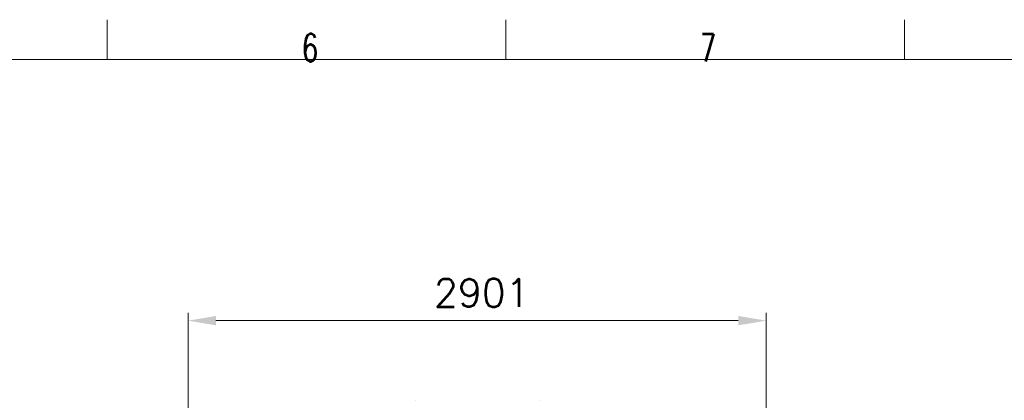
# Model space of a CAD drawing. Header units: inches. Extents: x 0 to 23760, y -13 to 16800.
# Tile 163 of 217: x 9441 to 14381, y 14889 to 16800. Entities that reach past the tile are written whole.
import ezdxf

# ---------------------------------------------------------------- set-up
doc = ezdxf.new("R2010")
doc.units = ezdxf.units.IN
doc.layers.add('210', color=7, linetype='Continuous', true_color=0xffffff)
doc.layers.add('254', color=7, linetype='Continuous', true_color=0xffffff)
doc.styles.add('latin_extended', font='simplex.shx')
doc.dimstyles.get("Standard").update_dxf_attribs({"dimtxt": 0.18, "dimasz": 0.18, "dimexe": 0.18, "dimexo": 0.0625, "dimgap": 0.09, "dimtad": 0, "dimtih": 1, "dimtoh": 1, "dimdec": 4, "dimzin": 0, "dimdsep": 46, "dimtxsty": 'Standard', "dimcen": 0.09, "dimadec": 0, "dimazin": 0, "dimtfac": 1, "dimtdec": 4, "dimtofl": 0, "dimtmove": 0, "dimatfit": 3, "dimfxl": 1, "dimtolj": 1, "dimtzin": 0, "dimarcsym": 0})

# ---------------------------------------------------------------- blocks, each defined once
blk = doc.blocks.new('_U8')
at = {"layer": '254', "color": 3, "linetype": 'Continuous', "lineweight": 13, "transparency": 16777216}
for p, q in [((10286.1, 14378.6), (10286.1, 15328.6)), ((13186.9, 14378.6), (13186.9, 15328.6)), ((10426.1, 15288.6), (13046.9, 15288.6))]:
    blk.add_line(p, q, dxfattribs=at)
at = {"layer": '254', "color": 3, "transparency": 16777216}
for points in [[(10426.1, 15311.9), (10426.1, 15265.3), (10286.1, 15288.6)], [(13046.9, 15265.3), (13046.9, 15311.9), (13186.9, 15288.6)]]:
    blk.add_solid(points, dxfattribs=at)
at = {"layer": 'Defpoints', "color": 0, "transparency": 16777216}
for p in [(13186.9, 15288.6), (10286.1, 14338.6), (13186.9, 14338.6)]:
    blk.add_point(p, dxfattribs=at)
at = {"layer": '254', "color": 2, "lineweight": 13, "transparency": 16777216, "insert": (11519.9, 15498.6), "char_height": 140, "attachment_point": 1, "style": 'latin_extended'}
blk.add_mtext('\\A1;2901', dxfattribs=at)

msp = doc.modelspace()

# ---------------------------------------------------------------- linework, layer by layer
at = {"layer": '210', "color": 7, "linetype": 'Continuous', "lineweight": 18}
for p, q in [((9880, 16600), (9880, 16800)), ((11880, 16600), (11880, 16800)), ((13880, 16600), (13880, 16800)), ((200, 16600), (23560, 16600))]:
    msp.add_line(p, q, dxfattribs=at)
at = {"layer": '254', "color": 2, "linetype": 'Continuous', "lineweight": 25}
for p, q in [((11424.942, 14888.588), (11425.688, 14888.588)), ((12048.117, 14888.588), (12047.37, 14888.588))]:
    msp.add_line(p, q, dxfattribs=at)

# ---------------------------------------------------------------- texts
at = {"layer": '210', "color": 211, "linetype": 'Continuous', "lineweight": 18, "char_height": 140, "attachment_point": 7, "line_spacing_factor": 0.963855, "style": 'latin_extended'}
for s, insert in [('\\W0.7067;6', (10855.328, 16589.303)), ('\\W0.6563;7', (12855.328, 16589.303))]:
    msp.add_mtext(s, dxfattribs=dict(at, insert=insert))

# ---------------------------------------------------------------- dimensions: what is measured, and where the dimension line sits
at = {"layer": '254', "color": 2, "linetype": 'Continuous', "lineweight": 13}
dim = msp.add_linear_dim(base=(13186.915, 15288.588), p1=(10286.127, 14338.621), p2=(13186.915, 14338.57), dimstyle='Standard', override={"dimscale": 40, "dimtxt": 3.5, "dimasz": 3.5, "dimexe": 1, "dimexo": 1, "dimgap": 1.75, "dimtad": 1, "dimtih": 1, "dimtoh": 0, "dimdec": 0, "dimlfac": 1, "dimzin": 8, "dimdsep": 46, "dimlunit": 2, "dimtxsty": 'latin_extended', "dimsah": 1, "dimse1": 0, "dimse2": 0, "dimsd1": 0, "dimsd2": 0, "dimclrd": 3, "dimclre": 3, "dimclrt": 2, "dimtol": 0, "dimtm": -0.1, "dimtfac": 0.714286, "dimtdec": 3, "dimtofl": 1, "dimtmove": 0, "dimtzin": 8, "dimlwd": 13, "dimlwe": 13}, dxfattribs=at)
dim.commit()
dim.dimension.update_dxf_attribs({"geometry": '_U8', "text_midpoint": (11736.521, 15288.588), "dimtype": 160})

doc.saveas('drawing.dxf')
